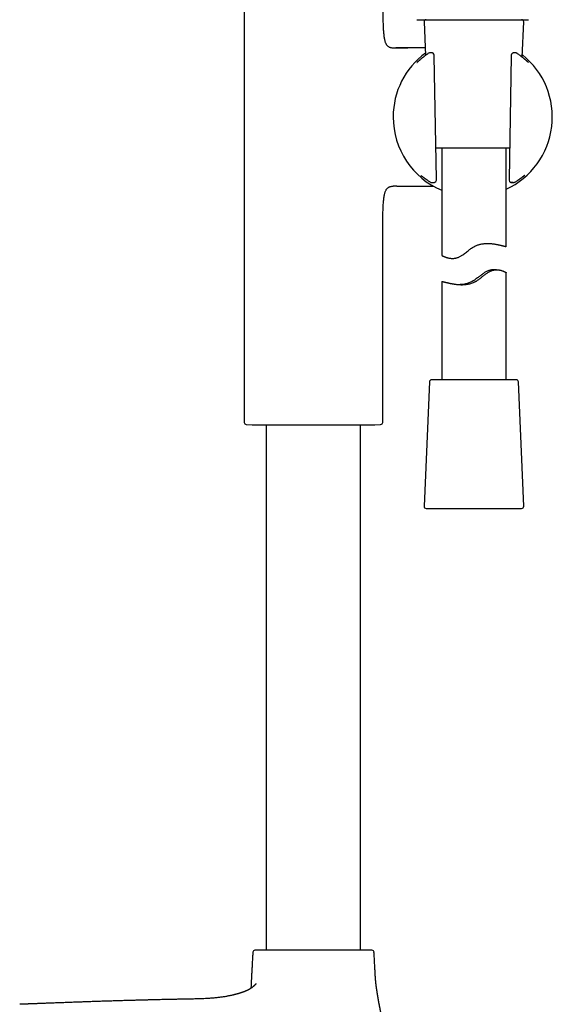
# Model space of a CAD drawing. Header units: millimetres. Extents: x 8 to 1020, y 12 to 2158.
# Tile 26 of 27: x 811 to 935, y 1679 to 1909. Entities that reach past the tile are written whole.
import ezdxf

# ---------------------------------------------------------------- set-up
doc = ezdxf.new("R2010")
doc.units = ezdxf.units.MM

msp = doc.modelspace()

# ---------------------------------------------------------------- linework, layer by layer
at = {"color": 7, "linetype": 'Continuous', "lineweight": 30}
for p, q in [((863.52, 1929.34), (863.52, 1814.7)), ((905.46, 1908.1), (905.8, 1900.29)), ((928.36, 1899.88), (928.72, 1908.1)), ((898.24, 1902.07), (898.81, 1902.07)), ((898.81, 1902.07), (901.68, 1902.07)), ((906.54, 1900.81), (906.52, 1900.8)), ((906.56, 1900.83), (906.57, 1900.83)), ((906.9, 1900.91), (906.84, 1900.91)), ((906.84, 1900.91), (906.84, 1900.91)), ((906.96, 1900.91), (906.9, 1900.91)), ((907.22, 1900.91), (906.95, 1900.91)), ((907.26, 1900.91), (907.23, 1900.91)), ((907.59, 1900.79), (907.52, 1900.83)), ((908.33, 1871.46), (907.83, 1900.08)), ((925.79, 1900.08), (925.29, 1871.46)), ((926.13, 1900.84), (926.05, 1900.8)), ((926.4, 1900.91), (926.37, 1900.91)), ((926.72, 1900.91), (926.41, 1900.91)), ((926.77, 1900.91), (926.71, 1900.91)), ((927.06, 1900.83), (927.05, 1900.83)), ((927.23, 1900.71), (927.23, 1900.71)), ((927.28, 1900.68), (927.25, 1900.69)), ((925.42, 1878.62), (908.2, 1878.62)), ((909.59, 1878.62), (909.59, 1853.64)), ((924.59, 1855.67), (924.59, 1878.62)), ((898.81, 1869.77), (898.24, 1869.77)), ((899.13, 1869.77), (898.81, 1869.77)), ((906.96, 1870.72), (907.01, 1870.69)), ((907.23, 1870.62), (907.25, 1870.62)), ((907.26, 1870.62), (907.27, 1870.62)), ((907.92, 1870.66), (908.01, 1870.69)), ((925.63, 1870.69), (925.73, 1870.65)), ((926.35, 1870.62), (926.36, 1870.62)), ((926.44, 1870.63), (926.45, 1870.63)), ((926.61, 1870.69), (926.72, 1870.76)), ((895.82, 1814.7), (895.82, 1859.6)), ((922.38, 1850.3), (921.8, 1850.3)), ((924.59, 1824.62), (924.59, 1849.61)), ((909.59, 1847.57), (909.59, 1824.62)), ((906.72, 1824.14), (905.46, 1795.14)), ((907.23, 1824.62), (907.22, 1824.62)), ((926.96, 1824.62), (907.23, 1824.62)), ((928.72, 1795.14), (927.46, 1824.14)), ((863.99, 1814.2), (865.36, 1814.13)), ((865.36, 1814.13), (893.98, 1814.13)), ((868.67, 1814.13), (868.67, 1691.57)), ((890.67, 1691.57), (890.67, 1814.13)), ((893.98, 1814.13), (895.34, 1814.2)), ((905.96, 1794.62), (928.22, 1794.62))]:
    msp.add_line(p, q, dxfattribs=at)
at = {"color": 7, "linetype": 'Continuous', "lineweight": 30, "flags": 128}
msp.add_lwpolyline([(929.85, 1898.63), (929.82, 1898.65), (929.8, 1898.66)], dxfattribs=at)
at = {"color": 7, "linetype": 'Continuous', "lineweight": 30}
for centre, radius, start, end in [((905.96, 1908.12), 0.5, 90, 182.4813), ((928.22, 1908.12), 0.5, 357.5187, 90), ((916.81, 1885.92), 18.56, 126.4744, 180), ((906.84, 1900.42), 0.5, 90, 123.7556), ((907.25, 1900.41), 0.5, 57.5809, 89.0518), ((907.32, 1900.36), 0.5, 1.6103, 57.5809), ((916.81, 1885.92), 18.56, 294.7912, 51.4054), ((926.3, 1900.36), 0.5, 119.282, 178.3057), ((926.37, 1900.41), 0.5, 90.9389, 119.282), ((926.78, 1900.41), 0.5, 56.5683, 91.0345), ((926.95, 1900.3), 0.5, 55.6203, 55.9415), ((916.81, 1885.92), 18.56, 180, 247.1081), ((905.13, 1872.63), 0.5, 232.8367, 235.8542), ((928.41, 1872.57), 0.5, 306.1061, 307.4474), ((907.74, 1871.13), 0.5, 270.5884, 290.4221), ((907.83, 1871.16), 0.5, 290.4221, 0.3961), ((925.79, 1871.16), 0.5, 179.6868, 251.8365), ((925.89, 1871.13), 0.5, 251.8365, 269.4168), ((907.22, 1824.12), 0.5, 90, 177.5187), ((926.96, 1824.12), 0.5, 2.4813, 90), ((864.02, 1814.7), 0.5, 180, 267.337), ((895.32, 1814.7), 0.5, 272.663, 0), ((905.96, 1795.12), 0.5, 177.5187, 270), ((928.22, 1795.12), 0.5, 270, 2.4813), ((866.04, 1691.07), 0.5, 90, 176.5802), ((893.3, 1691.07), 0.5, 3.4198, 90)]:
    msp.add_arc(centre, radius, start, end, dxfattribs=at)
for points, knots in [([(895.82, 1912.24), (895.82, 1911.81), (895.82, 1910.94), (895.84, 1909.65), (895.86, 1908.58), (895.89, 1907.75), (895.91, 1907.16), (895.94, 1906.58), (895.98, 1906.02), (896.02, 1905.48), (896.07, 1904.98), (896.14, 1904.51), (896.21, 1904.11), (896.29, 1903.76), (896.38, 1903.48), (896.48, 1903.21), (896.59, 1902.97), (896.72, 1902.76), (896.87, 1902.57), (897.05, 1902.41), (897.24, 1902.28), (897.46, 1902.19), (897.7, 1902.12), (897.96, 1902.08), (898.14, 1902.08), (898.24, 1902.07)], [0, 0, 0, 0, 0.114315, 0.229333, 0.343376, 0.396317, 0.448496, 0.499726, 0.549712, 0.59807, 0.641999, 0.683801, 0.723215, 0.751082, 0.777431, 0.802259, 0.825631, 0.847699, 0.868724, 0.889126, 0.909441, 0.93022, 0.951966, 0.975109, 1, 1, 1, 1]), ([(903.8, 1908.62), (903.81, 1908.62), (903.82, 1908.62), (903.88, 1908.62), (903.98, 1908.62), (904.12, 1908.62), (904.31, 1908.62), (904.53, 1908.62), (904.79, 1908.62), (905.09, 1908.62), (905.42, 1908.62), (905.79, 1908.62), (906.2, 1908.62), (906.64, 1908.62), (907.11, 1908.62), (907.61, 1908.62), (908.14, 1908.62), (908.7, 1908.62), (909.28, 1908.62), (909.89, 1908.62), (910.52, 1908.62), (911.16, 1908.62), (911.83, 1908.62), (912.51, 1908.62), (913.21, 1908.62), (913.91, 1908.62), (914.63, 1908.62), (915.35, 1908.62), (916.08, 1908.62), (916.81, 1908.62), (917.54, 1908.62), (918.27, 1908.62), (918.99, 1908.62), (919.7, 1908.62), (920.41, 1908.62), (921.11, 1908.62), (921.79, 1908.62), (922.46, 1908.62), (923.1, 1908.62), (923.73, 1908.62), (924.34, 1908.62), (924.92, 1908.62), (925.48, 1908.62), (926.01, 1908.62), (926.51, 1908.62), (926.98, 1908.62), (927.42, 1908.62), (927.83, 1908.62), (928.2, 1908.62), (928.53, 1908.62), (928.83, 1908.62), (929.09, 1908.62), (929.31, 1908.62), (929.5, 1908.62), (929.64, 1908.62), (929.74, 1908.62), (929.8, 1908.62), (929.81, 1908.62), (929.82, 1908.62)], [0, 0, 0, 0, 0.017876, 0.035708, 0.053551, 0.071445, 0.089295, 0.107128, 0.125, 0.142884, 0.160721, 0.178568, 0.196461, 0.21431, 0.232139, 0.250005, 0.267881, 0.285711, 0.303551, 0.321442, 0.33929, 0.357121, 0.37499, 0.39287, 0.410704, 0.428547, 0.446439, 0.464288, 0.482119, 0.499986, 0.517866, 0.535698, 0.553541, 0.571433, 0.589283, 0.607115, 0.624984, 0.642863, 0.660696, 0.678538, 0.696428, 0.714274, 0.732101, 0.749966, 0.767844, 0.785677, 0.80352, 0.821415, 0.839268, 0.857104, 0.874977, 0.892859, 0.910692, 0.928535, 0.946428, 0.964283, 0.982121, 1, 1, 1, 1]), ([(905.72, 1902.07), (905.69, 1902.07), (905.43, 1902.07), (904.95, 1902.07), (904.32, 1902.07), (903.7, 1902.07), (903.11, 1902.07), (902.55, 1902.07), (902.01, 1902.07), (901.49, 1902.07), (900.99, 1902.07), (900.49, 1902.07), (900.12, 1902.07), (899.89, 1902.07), (899.78, 1902.07), (899.65, 1902.07), (899.49, 1902.07), (899.3, 1902.07), (899.09, 1902.07), (898.93, 1902.07), (898.85, 1902.07)], [0, 0, 0, 0, 0.0165829, 0.113572, 0.2065221, 0.2954053, 0.3816991, 0.4638106, 0.5422868, 0.6172266, 0.688628, 0.7631035, 0.8334591, 0.8486896, 0.864161, 0.8831037, 0.9061587, 0.9333262, 0.9646065, 1, 1, 1, 1]), ([(905.44, 1900.02), (905.4, 1899.99), (905.3, 1899.91), (905.16, 1899.8), (905.03, 1899.7), (904.9, 1899.59), (904.78, 1899.49), (904.67, 1899.4), (904.56, 1899.3), (904.46, 1899.22), (904.37, 1899.14), (904.29, 1899.06), (904.21, 1898.99), (904.14, 1898.93), (904.07, 1898.87), (904.01, 1898.82), (903.96, 1898.78), (903.92, 1898.74), (903.88, 1898.7), (903.85, 1898.68), (903.83, 1898.67), (903.82, 1898.66), (903.81, 1898.65), (903.82, 1898.65), (903.82, 1898.65)], [0, 0, 0, 0, 0.047332, 0.09722, 0.147301, 0.197516, 0.247801, 0.298068, 0.348227, 0.398188, 0.447853, 0.497115, 0.545846, 0.593984, 0.643762, 0.693795, 0.743731, 0.793076, 0.841226, 0.887364, 0.927425, 0.963456, 0.994853, 1, 1, 1, 1]), ([(906.52, 1900.8), (906.42, 1900.73), (906.22, 1900.6), (905.93, 1900.39), (905.66, 1900.19), (905.51, 1900.07), (905.44, 1900.02)], [0, 0, 0, 0, 0.239024, 0.514599, 0.790578, 1, 1, 1, 1]), ([(906.9, 1900.91), (906.9, 1900.91), (906.9, 1900.91), (906.9, 1900.91), (906.9, 1900.91)], [0, 0, 0, 0, 0.632775, 1, 1, 1, 1]), ([(907.83, 1900.08), (907.83, 1900.09), (907.83, 1900.13), (907.83, 1900.19), (907.83, 1900.27), (907.82, 1900.33), (907.82, 1900.37), (907.82, 1900.38)], [0, 0, 0, 0, 0.077047, 0.347515, 0.61755, 0.88484, 1, 1, 1, 1]), ([(925.8, 1900.38), (925.8, 1900.36), (925.8, 1900.31), (925.79, 1900.24), (925.79, 1900.16), (925.79, 1900.11), (925.79, 1900.08)], [0, 0, 0, 0, 0.218876, 0.475079, 0.738154, 1, 1, 1, 1]), ([(927.23, 1900.71), (927.18, 1900.75), (927.13, 1900.78), (927.07, 1900.82), (927.06, 1900.83)], [0, 0, 0, 0, 0.831747, 1, 1, 1, 1]), ([(928.02, 1900.14), (927.96, 1900.18), (927.82, 1900.3), (927.57, 1900.47), (927.37, 1900.61), (927.28, 1900.68)], [0, 0, 0, 0, 0.241944, 0.65153, 1, 1, 1, 1]), ([(929.8, 1898.65), (929.8, 1898.65), (929.8, 1898.65), (929.79, 1898.66), (929.78, 1898.67), (929.76, 1898.69), (929.73, 1898.72), (929.69, 1898.75), (929.64, 1898.79), (929.59, 1898.83), (929.53, 1898.89), (929.47, 1898.94), (929.39, 1899.01), (929.31, 1899.08), (929.23, 1899.16), (929.13, 1899.24), (929.03, 1899.33), (928.92, 1899.42), (928.81, 1899.51), (928.69, 1899.61), (928.56, 1899.72), (928.43, 1899.82), (928.29, 1899.93), (928.15, 1900.04), (928.06, 1900.11), (928.01, 1900.15)], [0, 0, 0, 0, 0.021634, 0.052065, 0.086816, 0.125516, 0.167493, 0.211931, 0.256818, 0.301889, 0.347935, 0.3946, 0.441649, 0.488928, 0.536337, 0.583817, 0.631337, 0.678866, 0.725098, 0.771824, 0.818819, 0.866051, 0.913488, 0.961103, 1, 1, 1, 1]), ([(904.73, 1872.3), (904.73, 1872.3), (904.73, 1872.3), (904.74, 1872.3), (904.75, 1872.29), (904.77, 1872.27), (904.8, 1872.25), (904.82, 1872.23), (904.83, 1872.22)], [0, 0, 0, 0, 0.0872163, 0.2439688, 0.3944385, 0.5769329, 0.7883298, 1, 1, 1, 1]), ([(904.86, 1872.21), (904.86, 1872.21), (904.87, 1872.2), (904.89, 1872.18), (904.92, 1872.16), (904.96, 1872.13), (905.01, 1872.1), (905.06, 1872.06), (905.13, 1872.01), (905.2, 1871.95), (905.28, 1871.89), (905.36, 1871.83), (905.46, 1871.76), (905.56, 1871.68), (905.66, 1871.61), (905.78, 1871.52), (905.9, 1871.44), (906.03, 1871.34), (906.16, 1871.25), (906.26, 1871.19), (906.3, 1871.15)], [0, 0, 0, 0, 0.033489, 0.081684, 0.13354, 0.187941, 0.240293, 0.296252, 0.353672, 0.411996, 0.470766, 0.5296, 0.58814, 0.64621, 0.704695, 0.763438, 0.822482, 0.881884, 0.941715, 1, 1, 1, 1]), ([(927.28, 1871.13), (927.33, 1871.16), (927.42, 1871.23), (927.56, 1871.32), (927.69, 1871.41), (927.81, 1871.5), (927.93, 1871.59), (928.04, 1871.67), (928.14, 1871.74), (928.24, 1871.81), (928.32, 1871.88), (928.4, 1871.94), (928.48, 1872), (928.54, 1872.05), (928.6, 1872.09), (928.65, 1872.13), (928.69, 1872.15), (928.7, 1872.17), (928.71, 1872.17)], [0, 0, 0, 0, 0.066839, 0.13342, 0.198968, 0.265111, 0.330918, 0.396461, 0.461803, 0.526992, 0.591638, 0.656685, 0.721978, 0.787167, 0.851811, 0.915395, 0.970612, 1, 1, 1, 1]), ([(928.72, 1872.18), (928.74, 1872.19), (928.76, 1872.21), (928.79, 1872.23), (928.79, 1872.24)], [0, 0, 0, 0, 0.696468, 1, 1, 1, 1]), ([(928.79, 1872.23), (928.8, 1872.24), (928.83, 1872.27), (928.87, 1872.29), (928.9, 1872.31), (928.92, 1872.33), (928.93, 1872.34), (928.93, 1872.34), (928.93, 1872.34), (928.93, 1872.34)], [0, 0, 0, 0, 0.184101, 0.397867, 0.583753, 0.743571, 0.877883, 0.987979, 1, 1, 1, 1]), ([(928.82, 1872.26), (928.81, 1872.25), (928.81, 1872.24), (928.8, 1872.24), (928.79, 1872.24)], [0, 0, 0, 0, 0.761502, 1, 1, 1, 1]), ([(895.82, 1859.6), (895.82, 1860.04), (895.82, 1860.9), (895.84, 1862.2), (895.86, 1863.26), (895.89, 1864.09), (895.91, 1864.68), (895.94, 1865.26), (895.98, 1865.83), (896.02, 1866.36), (896.07, 1866.87), (896.14, 1867.33), (896.21, 1867.74), (896.29, 1868.08), (896.38, 1868.37), (896.48, 1868.63), (896.59, 1868.88), (896.72, 1869.09), (896.87, 1869.28), (897.05, 1869.43), (897.24, 1869.56), (897.46, 1869.66), (897.7, 1869.72), (897.96, 1869.77), (898.14, 1869.77), (898.24, 1869.77)], [0, 0, 0, 0, 0.114317, 0.229337, 0.34338, 0.396322, 0.448501, 0.49973, 0.549716, 0.598073, 0.642001, 0.683803, 0.723215, 0.751082, 0.77743, 0.802257, 0.825629, 0.847696, 0.868722, 0.889124, 0.909439, 0.930219, 0.951965, 0.975108, 1, 1, 1, 1]), ([(899.13, 1869.77), (899.2, 1869.77), (899.33, 1869.77), (899.52, 1869.77), (899.69, 1869.77), (899.83, 1869.77), (900.11, 1869.77), (900.51, 1869.77), (901.04, 1869.77), (901.56, 1869.77), (902.09, 1869.77), (902.62, 1869.77), (903.17, 1869.77), (903.73, 1869.77), (904.3, 1869.77), (904.87, 1869.77), (905.47, 1869.77), (906.09, 1869.77), (906.61, 1869.77), (907.01, 1869.77), (907.28, 1869.77), (907.5, 1869.77), (907.63, 1869.77), (907.68, 1869.77)], [0, 0, 0, 0, 0.025222, 0.047558, 0.067079, 0.083918, 0.099893, 0.164162, 0.223836, 0.28677, 0.345818, 0.407559, 0.472106, 0.539864, 0.604266, 0.671322, 0.741016, 0.81333, 0.888181, 0.923449, 0.954625, 0.981727, 1, 1, 1, 1]), ([(906.3, 1871.16), (906.35, 1871.12), (906.48, 1871.03), (906.7, 1870.89), (906.87, 1870.78), (906.95, 1870.73)], [0, 0, 0, 0, 0.252804, 0.656815, 1, 1, 1, 1]), ([(907, 1870.7), (907, 1870.7), (907.03, 1870.68), (907.09, 1870.65), (907.15, 1870.64), (907.18, 1870.63)], [0, 0, 0, 0, 0.024442, 0.545921, 1, 1, 1, 1]), ([(907.18, 1870.63), (907.19, 1870.63), (907.21, 1870.62), (907.23, 1870.62), (907.23, 1870.62), (907.23, 1870.62)], [0, 0, 0, 0, 0.457884, 0.839791, 1, 1, 1, 1]), ([(907.26, 1870.62), (907.26, 1870.62), (907.26, 1870.62), (907.27, 1870.62), (907.27, 1870.62)], [0, 0, 0, 0, 0.788446, 1, 1, 1, 1]), ([(907.27, 1870.62), (907.34, 1870.62), (907.5, 1870.62), (907.66, 1870.63), (907.74, 1870.63)], [0, 0, 0, 0, 0.49975, 1, 1, 1, 1]), ([(908.33, 1871.16), (908.33, 1871.19), (908.33, 1871.23), (908.33, 1871.31), (908.33, 1871.38), (908.33, 1871.43), (908.33, 1871.46)], [0, 0, 0, 0, 0.244828, 0.50342, 0.769467, 1, 1, 1, 1]), ([(925.29, 1871.46), (925.29, 1871.45), (925.29, 1871.41), (925.29, 1871.35), (925.29, 1871.27), (925.29, 1871.21), (925.29, 1871.17), (925.29, 1871.16)], [0, 0, 0, 0, 0.095508, 0.367736, 0.639155, 0.907708, 1, 1, 1, 1]), ([(926.24, 1870.66), (926.24, 1870.66), (926.22, 1870.66), (926.18, 1870.66), (926.13, 1870.66), (926.04, 1870.66), (925.93, 1870.66), (925.83, 1870.66), (925.79, 1870.66)], [0, 0, 0, 0, 0.076974, 0.181737, 0.334903, 0.492163, 0.743238, 1, 1, 1, 1]), ([(925.89, 1870.63), (925.97, 1870.63), (926.13, 1870.63), (926.27, 1870.62), (926.35, 1870.62)], [0, 0, 0, 0, 0.4997566, 1, 1, 1, 1]), ([(926.35, 1870.62), (926.35, 1870.62), (926.38, 1870.62), (926.41, 1870.63), (926.44, 1870.63)], [0, 0, 0, 0, 0.020308, 1, 1, 1, 1]), ([(926.62, 1870.7), (926.62, 1870.7), (926.59, 1870.68), (926.54, 1870.65), (926.48, 1870.64), (926.45, 1870.63)], [0, 0, 0, 0, 0.025603, 0.569814, 1, 1, 1, 1]), ([(926.72, 1870.76), (926.78, 1870.8), (926.94, 1870.9), (927.13, 1871.02), (927.25, 1871.11), (927.28, 1871.13)], [0, 0, 0, 0, 0.308117, 0.781555, 1, 1, 1, 1]), ([(909.59, 1853.64), (909.59, 1853.64), (909.6, 1853.63), (909.63, 1853.62), (909.68, 1853.59), (909.76, 1853.55), (909.86, 1853.5), (909.97, 1853.45), (910.11, 1853.39), (910.26, 1853.32), (910.44, 1853.26), (910.63, 1853.19), (910.84, 1853.12), (911.08, 1853.06), (911.35, 1853), (911.61, 1852.97), (911.86, 1852.95), (912.08, 1852.94), (912.32, 1852.94), (912.57, 1852.97), (912.84, 1853.01), (913.12, 1853.09), (913.41, 1853.18), (913.68, 1853.31), (913.96, 1853.45), (914.23, 1853.62), (914.55, 1853.83), (914.92, 1854.1), (915.33, 1854.42), (915.71, 1854.72), (916.07, 1854.99), (916.39, 1855.23), (916.73, 1855.46), (917.09, 1855.67), (917.46, 1855.87), (917.82, 1856.01), (918.13, 1856.12), (918.42, 1856.21), (918.74, 1856.29), (919.11, 1856.35), (919.52, 1856.4), (919.92, 1856.43), (920.31, 1856.44), (920.66, 1856.43), (920.99, 1856.41), (921.32, 1856.38), (921.63, 1856.34), (921.93, 1856.3), (922.22, 1856.25), (922.5, 1856.2), (922.76, 1856.14), (923, 1856.09), (923.23, 1856.04), (923.45, 1855.98), (923.66, 1855.93), (923.84, 1855.88), (924.02, 1855.84), (924.17, 1855.79), (924.3, 1855.76), (924.41, 1855.73), (924.49, 1855.7), (924.55, 1855.69), (924.58, 1855.68), (924.59, 1855.67), (924.59, 1855.67), (924.59, 1855.67)], [0, 0, 0, 0, 0.0162269, 0.0324685, 0.0486961, 0.0654473, 0.0822135, 0.0989664, 0.115176, 0.1313973, 0.1476078, 0.1642271, 0.180858, 0.1974759, 0.2155758, 0.2336734, 0.2460018, 0.2583383, 0.2706629, 0.2843313, 0.2979973, 0.3120486, 0.3260982, 0.3397735, 0.3534524, 0.3674278, 0.3814062, 0.4030789, 0.4247774, 0.4464665, 0.4630743, 0.4797033, 0.4963132, 0.5128949, 0.5303502, 0.5478044, 0.5598277, 0.5718626, 0.5838866, 0.6013318, 0.618779, 0.6366789, 0.6545809, 0.6700731, 0.6855794, 0.7010741, 0.717009, 0.7329558, 0.7488918, 0.7646566, 0.7804318, 0.7961968, 0.8123419, 0.8284979, 0.8446427, 0.8618483, 0.8790675, 0.8962726, 0.9140105, 0.9317641, 0.9495016, 0.9661578, 0.9828275, 0.9994836, 1, 1, 1, 1]), ([(909.59, 1847.57), (909.59, 1847.57), (909.59, 1847.57), (909.6, 1847.57), (909.62, 1847.57), (909.66, 1847.57), (909.71, 1847.56), (909.77, 1847.54), (909.84, 1847.53), (909.92, 1847.51), (910.02, 1847.48), (910.12, 1847.46), (910.24, 1847.43), (910.37, 1847.4), (910.51, 1847.36), (910.66, 1847.33), (910.83, 1847.29), (911, 1847.25), (911.18, 1847.21), (911.37, 1847.17), (911.58, 1847.12), (911.79, 1847.08), (912.02, 1847.04), (912.25, 1847), (912.5, 1846.96), (912.75, 1846.92), (913.01, 1846.89), (913.28, 1846.86), (913.56, 1846.84), (913.86, 1846.82), (914.16, 1846.81), (914.49, 1846.81), (914.87, 1846.83), (915.29, 1846.87), (915.71, 1846.94), (916.14, 1847.03), (916.55, 1847.16), (916.89, 1847.29), (917.16, 1847.41), (917.36, 1847.51), (917.56, 1847.61), (917.79, 1847.76), (918.07, 1847.94), (918.38, 1848.16), (918.68, 1848.39), (918.97, 1848.62), (919.27, 1848.86), (919.57, 1849.09), (919.87, 1849.32), (920.16, 1849.53), (920.46, 1849.73), (920.77, 1849.9), (921.03, 1850.02), (921.24, 1850.11), (921.44, 1850.18), (921.7, 1850.24), (921.99, 1850.29), (922.29, 1850.31), (922.53, 1850.3), (922.74, 1850.29), (922.92, 1850.27), (923.08, 1850.24), (923.24, 1850.2), (923.39, 1850.17), (923.59, 1850.11), (923.76, 1850.05), (923.92, 1849.99), (924.03, 1849.94), (924.13, 1849.89), (924.23, 1849.85), (924.31, 1849.8), (924.38, 1849.76), (924.45, 1849.73), (924.5, 1849.69), (924.55, 1849.66), (924.58, 1849.63), (924.59, 1849.62), (924.59, 1849.61), (924.59, 1849.61)], [0, 0, 0, 0, 0.0029407, 0.0154819, 0.0283097, 0.0411376, 0.0540646, 0.0669917, 0.0791631, 0.0913344, 0.1035886, 0.1158428, 0.1283536, 0.1408644, 0.1534618, 0.1660592, 0.1784906, 0.190922, 0.2034348, 0.2159476, 0.2287132, 0.2414789, 0.2543317, 0.2671844, 0.28004, 0.2928956, 0.3058472, 0.3187987, 0.3320788, 0.3453585, 0.3587716, 0.3721842, 0.3897385, 0.4073947, 0.4254021, 0.443547, 0.4611069, 0.4788108, 0.4878904, 0.4969701, 0.5061241, 0.5152787, 0.5307953, 0.546315, 0.561954, 0.5775939, 0.5934293, 0.609264, 0.6252011, 0.6411353, 0.6566774, 0.6723012, 0.6882678, 0.696337, 0.7044061, 0.719959, 0.735656, 0.7517417, 0.7679357, 0.7789007, 0.7898662, 0.8009162, 0.8119664, 0.8232358, 0.8345053, 0.8571673, 0.8687323, 0.8802972, 0.8919259, 0.9035544, 0.9153879, 0.9272212, 0.9391309, 0.9510404, 0.9671404, 0.983294, 0.9996167, 1, 1, 1, 1]), ([(921.8, 1850.3), (921.78, 1850.3), (921.7, 1850.31), (921.53, 1850.3), (921.29, 1850.28), (921.01, 1850.23), (920.72, 1850.16), (920.43, 1850.06), (920.14, 1849.94), (919.86, 1849.79), (919.58, 1849.63), (919.29, 1849.44), (918.99, 1849.22), (918.68, 1848.99), (918.36, 1848.74), (918.05, 1848.5), (917.73, 1848.26), (917.4, 1848.02), (917.06, 1847.79), (916.7, 1847.57), (916.33, 1847.38), (915.93, 1847.21), (915.52, 1847.08), (915.11, 1846.97), (914.7, 1846.89), (914.3, 1846.84), (914.04, 1846.83), (913.91, 1846.82)], [0, 0, 0, 0, 0.007211, 0.031789, 0.06788, 0.104183, 0.141242, 0.178607, 0.214708, 0.251053, 0.287998, 0.325087, 0.368015, 0.410949, 0.454175, 0.497403, 0.541184, 0.58496, 0.629152, 0.673329, 0.719377, 0.765786, 0.813355, 0.86133, 0.907375, 0.953741, 1, 1, 1, 1]), ([(865.54, 1691.1), (865.52, 1690.82), (865.48, 1690.2), (865.43, 1689.23), (865.37, 1688.18), (865.32, 1687.12), (865.24, 1685.7), (865.16, 1684.22), (865.1, 1683.1), (865.08, 1682.68)], [0, 0, 0, 0, 0.09912, 0.221185, 0.345743, 0.472176, 0.599864, 0.852122, 1, 1, 1, 1]), ([(889.3, 1691.57), (889.19, 1691.57), (888.97, 1691.57), (888.62, 1691.57), (888.27, 1691.57), (887.9, 1691.57), (887.52, 1691.57), (887.13, 1691.57), (886.73, 1691.57), (886.33, 1691.57), (885.92, 1691.57), (885.5, 1691.57), (885.05, 1691.57), (884.57, 1691.57), (884.05, 1691.57), (883.53, 1691.57), (883, 1691.57), (882.41, 1691.57), (881.77, 1691.57), (881.07, 1691.57), (880.37, 1691.57), (879.71, 1691.57), (879.1, 1691.57), (878.54, 1691.57), (877.98, 1691.57), (877.43, 1691.57), (876.91, 1691.57), (876.42, 1691.57), (875.98, 1691.57), (875.54, 1691.57), (875.11, 1691.57), (874.68, 1691.57), (874.24, 1691.57), (873.8, 1691.57), (873.36, 1691.57), (872.93, 1691.57), (872.5, 1691.57), (872.09, 1691.57), (871.63, 1691.57), (871.11, 1691.57), (870.56, 1691.57), (870.09, 1691.57), (869.7, 1691.57), (869.39, 1691.57), (869.09, 1691.57), (868.8, 1691.57), (868.53, 1691.57), (868.26, 1691.57), (868.01, 1691.57), (867.77, 1691.57), (867.55, 1691.57), (867.35, 1691.57), (867.14, 1691.57), (866.95, 1691.57), (866.76, 1691.57), (866.59, 1691.57), (866.45, 1691.57), (866.31, 1691.57), (866.19, 1691.57), (866.1, 1691.57), (866.05, 1691.57), (866.04, 1691.57), (866.04, 1691.57)], [0, 0, 0, 0, 0.014515, 0.029003, 0.04348, 0.057964, 0.072471, 0.087558, 0.102046, 0.116516, 0.130985, 0.145471, 0.15999, 0.177165, 0.1943, 0.211424, 0.228565, 0.24575, 0.267669, 0.289533, 0.311402, 0.333333, 0.350875, 0.368375, 0.385862, 0.403367, 0.42092, 0.435236, 0.449522, 0.463793, 0.478066, 0.492357, 0.506682, 0.52207, 0.537426, 0.55277, 0.568123, 0.583505, 0.598343, 0.621109, 0.643862, 0.666667, 0.681179, 0.695665, 0.710143, 0.724628, 0.739137, 0.754225, 0.768713, 0.783183, 0.797652, 0.812137, 0.826656, 0.843831, 0.860967, 0.878091, 0.895231, 0.912417, 0.934336, 0.9562, 0.978069, 1, 1, 1, 1]), ([(893.3, 1691.57), (893.29, 1691.57), (893.29, 1691.57), (893.25, 1691.57), (893.19, 1691.57), (893.11, 1691.57), (893.02, 1691.57), (892.91, 1691.57), (892.79, 1691.57), (892.66, 1691.57), (892.51, 1691.57), (892.35, 1691.57), (892.17, 1691.57), (891.97, 1691.57), (891.75, 1691.57), (891.52, 1691.57), (891.26, 1691.57), (891, 1691.57), (890.68, 1691.57), (890.29, 1691.57), (889.81, 1691.57), (889.47, 1691.57), (889.3, 1691.57)], [0, 0, 0, 0, 0.052626, 0.105125, 0.157587, 0.210102, 0.26276, 0.305709, 0.348566, 0.391379, 0.434198, 0.477071, 0.520047, 0.566209, 0.612277, 0.65831, 0.70437, 0.750516, 0.795035, 0.86334, 0.931596, 1, 1, 1, 1]), ([(894.1, 1685.49), (894.09, 1685.67), (894.06, 1686.21), (894.02, 1687.11), (893.96, 1688.18), (893.9, 1689.22), (893.85, 1690.2), (893.81, 1690.82), (893.79, 1691.1)], [0, 0, 0, 0, 0.097613, 0.289682, 0.479866, 0.667232, 0.850844, 1, 1, 1, 1]), ([(866.27, 1683.79), (866.27, 1683.79), (866.27, 1683.79), (866.25, 1683.76), (866.23, 1683.73), (866.2, 1683.69), (866.18, 1683.65), (866.16, 1683.63), (866.13, 1683.58), (866.1, 1683.55), (866.07, 1683.52), (866.04, 1683.48), (866, 1683.44), (865.97, 1683.4), (865.93, 1683.36), (865.9, 1683.33), (865.87, 1683.31), (865.85, 1683.28), (865.82, 1683.25), (865.78, 1683.21), (865.74, 1683.18), (865.7, 1683.14), (865.67, 1683.12), (865.64, 1683.09), (865.6, 1683.06), (865.55, 1683.02), (865.5, 1682.98), (865.45, 1682.94), (865.4, 1682.9), (865.35, 1682.87), (865.3, 1682.83), (865.25, 1682.8), (865.21, 1682.77), (865.17, 1682.74), (865.14, 1682.72), (865.1, 1682.69), (865.05, 1682.66), (865, 1682.63), (864.93, 1682.59), (864.85, 1682.54), (864.74, 1682.48), (864.63, 1682.42), (864.51, 1682.35), (864.38, 1682.29), (864.24, 1682.22), (864.11, 1682.16), (863.97, 1682.1), (863.83, 1682.04), (863.69, 1681.98), (863.56, 1681.93), (863.41, 1681.87), (863.25, 1681.81), (863.07, 1681.74), (862.92, 1681.69), (862.78, 1681.64), (862.66, 1681.6), (862.53, 1681.56), (862.4, 1681.52), (862.26, 1681.48), (862.13, 1681.44), (861.99, 1681.4), (861.86, 1681.36), (861.75, 1681.33), (861.66, 1681.31), (861.59, 1681.29), (861.52, 1681.27), (861.46, 1681.25), (861.4, 1681.24), (861.33, 1681.22), (861.26, 1681.2), (861.17, 1681.18), (861.04, 1681.15), (860.88, 1681.11), (860.68, 1681.06), (860.45, 1681.01), (860.18, 1680.96), (859.89, 1680.9), (859.56, 1680.84), (859.19, 1680.77), (858.79, 1680.71), (858.38, 1680.65), (857.97, 1680.59), (857.56, 1680.54), (857.13, 1680.5), (856.67, 1680.45), (856.18, 1680.4), (855.66, 1680.36), (855.09, 1680.32), (854.46, 1680.29), (853.78, 1680.26), (853.06, 1680.23), (852.35, 1680.21), (851.88, 1680.2), (851.67, 1680.19)], [0, 0, 0, 0, 0.008553, 0.020518, 0.033149, 0.041028, 0.048606, 0.054753, 0.060846, 0.066412, 0.070641, 0.076478, 0.083112, 0.088916, 0.093849, 0.098087, 0.101844, 0.105189, 0.109146, 0.114555, 0.120044, 0.124414, 0.127876, 0.131309, 0.134818, 0.140438, 0.146992, 0.151747, 0.15731, 0.16292, 0.167193, 0.172639, 0.177191, 0.180027, 0.182552, 0.186407, 0.191282, 0.195983, 0.200396, 0.209599, 0.218231, 0.226563, 0.236374, 0.24718, 0.257093, 0.265798, 0.276066, 0.286457, 0.295869, 0.304198, 0.313695, 0.324812, 0.336554, 0.346847, 0.354953, 0.361607, 0.369591, 0.378883, 0.386584, 0.394591, 0.402908, 0.411094, 0.417843, 0.423556, 0.427451, 0.431017, 0.434708, 0.438523, 0.442463, 0.446528, 0.45072, 0.458884, 0.468713, 0.480354, 0.493835, 0.509189, 0.526455, 0.545682, 0.566923, 0.590242, 0.615712, 0.63769, 0.661141, 0.686111, 0.712653, 0.740818, 0.770658, 0.802225, 0.839001, 0.877984, 0.919217, 0.962726, 1, 1, 1, 1]), ([(895.37, 1677.19), (895.37, 1677.19), (895.37, 1677.19), (895.37, 1677.19), (895.37, 1677.19), (895.36, 1677.19), (895.36, 1677.19), (895.36, 1677.19), (895.36, 1677.2), (895.36, 1677.2), (895.36, 1677.19), (895.36, 1677.19), (895.37, 1677.19), (895.37, 1677.18), (895.37, 1677.18), (895.37, 1677.18), (895.37, 1677.18), (895.37, 1677.18), (895.36, 1677.19), (895.36, 1677.2), (895.36, 1677.22), (895.35, 1677.24), (895.35, 1677.27), (895.34, 1677.31), (895.33, 1677.36), (895.32, 1677.41), (895.3, 1677.47), (895.29, 1677.52), (895.28, 1677.57), (895.27, 1677.62), (895.26, 1677.67), (895.26, 1677.71), (895.25, 1677.75), (895.24, 1677.78), (895.24, 1677.8), (895.23, 1677.83), (895.22, 1677.87), (895.21, 1677.93), (895.2, 1678), (895.18, 1678.11), (895.16, 1678.21), (895.14, 1678.32), (895.11, 1678.43), (895.09, 1678.55), (895.07, 1678.67), (895.04, 1678.81), (895.01, 1678.96), (894.99, 1679.1), (894.96, 1679.24), (894.94, 1679.34), (894.93, 1679.42), (894.92, 1679.49), (894.9, 1679.57), (894.88, 1679.66), (894.87, 1679.76), (894.85, 1679.85), (894.84, 1679.93), (894.83, 1679.99), (894.82, 1680.05), (894.81, 1680.11), (894.8, 1680.17), (894.78, 1680.24), (894.77, 1680.31), (894.76, 1680.39), (894.74, 1680.47), (894.73, 1680.55), (894.72, 1680.63), (894.7, 1680.71), (894.69, 1680.78), (894.68, 1680.86), (894.66, 1680.94), (894.65, 1681.02), (894.64, 1681.1), (894.63, 1681.17), (894.62, 1681.23), (894.61, 1681.29), (894.6, 1681.35), (894.59, 1681.42), (894.58, 1681.49), (894.57, 1681.56), (894.55, 1681.63), (894.54, 1681.7), (894.54, 1681.75), (894.53, 1681.81), (894.52, 1681.86), (894.51, 1681.93), (894.5, 1682), (894.48, 1682.09), (894.47, 1682.18), (894.46, 1682.26), (894.45, 1682.32), (894.44, 1682.38), (894.43, 1682.43), (894.43, 1682.48), (894.42, 1682.54), (894.41, 1682.61), (894.39, 1682.7), (894.38, 1682.79), (894.37, 1682.87), (894.36, 1682.93), (894.36, 1682.98), (894.35, 1683.02), (894.34, 1683.08), (894.33, 1683.16), (894.32, 1683.25), (894.31, 1683.35), (894.29, 1683.45), (894.28, 1683.53), (894.27, 1683.61), (894.26, 1683.7), (894.25, 1683.8), (894.24, 1683.9), (894.23, 1684.01), (894.22, 1684.1), (894.21, 1684.19), (894.2, 1684.28), (894.19, 1684.38), (894.18, 1684.49), (894.17, 1684.58), (894.16, 1684.67), (894.15, 1684.75), (894.15, 1684.82), (894.14, 1684.9), (894.13, 1684.99), (894.13, 1685.08), (894.12, 1685.16), (894.12, 1685.23), (894.11, 1685.31), (894.11, 1685.39), (894.1, 1685.46), (894.1, 1685.49)], [0, 0, 0, 0, 0.006761, 0.017334, 0.026801, 0.035173, 0.042458, 0.048664, 0.057583, 0.067148, 0.077377, 0.092114, 0.108, 0.124248, 0.140551, 0.153643, 0.166788, 0.180449, 0.195143, 0.21089, 0.227332, 0.243787, 0.259954, 0.275846, 0.291627, 0.306382, 0.320024, 0.332539, 0.343912, 0.353951, 0.363052, 0.371304, 0.378688, 0.381711, 0.385109, 0.389548, 0.395042, 0.401604, 0.414991, 0.427569, 0.441377, 0.453869, 0.465949, 0.47874, 0.492459, 0.506571, 0.520883, 0.53573, 0.550115, 0.55718, 0.563706, 0.570124, 0.577123, 0.585637, 0.594124, 0.601723, 0.608512, 0.614598, 0.618922, 0.623392, 0.628188, 0.633975, 0.64082, 0.647617, 0.653502, 0.660332, 0.666535, 0.672582, 0.679432, 0.685462, 0.691863, 0.698629, 0.704987, 0.710373, 0.714954, 0.71951, 0.724132, 0.729666, 0.734752, 0.740556, 0.746305, 0.751302, 0.755547, 0.759334, 0.763792, 0.768404, 0.774032, 0.780805, 0.787934, 0.79376, 0.798272, 0.801962, 0.805625, 0.809271, 0.813439, 0.818837, 0.82553, 0.832518, 0.838201, 0.841748, 0.844999, 0.848336, 0.851756, 0.857122, 0.863536, 0.870924, 0.877611, 0.882895, 0.88807, 0.893925, 0.90034, 0.907146, 0.914142, 0.920181, 0.925008, 0.930517, 0.936993, 0.943475, 0.949612, 0.954393, 0.958725, 0.962672, 0.967187, 0.97258, 0.978297, 0.982375, 0.986084, 0.989658, 0.994259, 1, 1, 1, 1]), ([(851.67, 1680.19), (851.51, 1680.19), (851.02, 1680.18), (850.19, 1680.17), (849.2, 1680.15), (848.24, 1680.13), (847.31, 1680.11), (846.41, 1680.09), (845.55, 1680.07), (844.71, 1680.06), (843.85, 1680.04), (842.96, 1680.02), (842.05, 1679.99), (841.17, 1679.97), (840.32, 1679.95), (839.49, 1679.93), (838.67, 1679.91), (837.85, 1679.88), (837.03, 1679.86), (836.24, 1679.84), (835.48, 1679.82), (834.75, 1679.79), (834.04, 1679.77), (833.33, 1679.75), (832.63, 1679.73), (831.94, 1679.71), (831.27, 1679.69), (830.63, 1679.67), (829.98, 1679.64), (829.33, 1679.62), (828.67, 1679.6), (828.04, 1679.58), (827.45, 1679.56), (826.89, 1679.54), (826.37, 1679.52), (825.89, 1679.5), (825.43, 1679.49), (824.97, 1679.47), (824.52, 1679.46), (823.99, 1679.44), (823.4, 1679.41), (822.74, 1679.39), (822.09, 1679.37), (821.44, 1679.34), (820.81, 1679.32), (820.16, 1679.3), (819.52, 1679.27), (818.87, 1679.25), (818.23, 1679.22), (817.65, 1679.2), (817.13, 1679.18), (816.66, 1679.17), (816.22, 1679.15), (815.82, 1679.13), (815.46, 1679.12), (815.14, 1679.11), (814.85, 1679.1), (814.58, 1679.09), (814.32, 1679.08), (814.09, 1679.07), (813.88, 1679.06), (813.69, 1679.06), (813.51, 1679.05), (813.35, 1679.04), (813.19, 1679.04), (813.05, 1679.03), (812.93, 1679.03), (812.82, 1679.02), (812.72, 1679.02), (812.62, 1679.02), (812.52, 1679.01), (812.42, 1679.01), (812.33, 1679), (812.25, 1679), (812.18, 1679), (812.11, 1679), (812.04, 1678.99), (811.97, 1678.99), (811.9, 1678.99), (811.83, 1678.99), (811.77, 1678.98), (811.7, 1678.98), (811.63, 1678.98), (811.56, 1678.98), (811.49, 1678.97), (811.43, 1678.97), (811.37, 1678.97), (811.31, 1678.97), (811.26, 1678.96), (811.22, 1678.96), (811.2, 1678.96), (811.18, 1678.96), (811.17, 1678.96), (811.17, 1678.96)], [0, 0, 0, 0, 0.007322, 0.023505, 0.039214, 0.054465, 0.069276, 0.083413, 0.09716, 0.110534, 0.123553, 0.13861, 0.153216, 0.167404, 0.181204, 0.194645, 0.20775, 0.221677, 0.235229, 0.248415, 0.261244, 0.273727, 0.285874, 0.297694, 0.310329, 0.322589, 0.334484, 0.346021, 0.357207, 0.370049, 0.382413, 0.394306, 0.405735, 0.416702, 0.427211, 0.436706, 0.446088, 0.455552, 0.465102, 0.474741, 0.489257, 0.503989, 0.518952, 0.534159, 0.549624, 0.565359, 0.582493, 0.599961, 0.617774, 0.635929, 0.650429, 0.66513, 0.679676, 0.693668, 0.705682, 0.717234, 0.728318, 0.738925, 0.749051, 0.758688, 0.767832, 0.776478, 0.784766, 0.792564, 0.800171, 0.807656, 0.815018, 0.819941, 0.825277, 0.831034, 0.837195, 0.843594, 0.850193, 0.855019, 0.859947, 0.864978, 0.870113, 0.875351, 0.880841, 0.886473, 0.892552, 0.899081, 0.906061, 0.913495, 0.921386, 0.929738, 0.938553, 0.947836, 0.95759, 0.967634, 0.978143, 0.989121, 1, 1, 1, 1])]:
    msp.add_open_spline(points, degree=3, knots=knots, dxfattribs=at)

doc.saveas('drawing.dxf')
